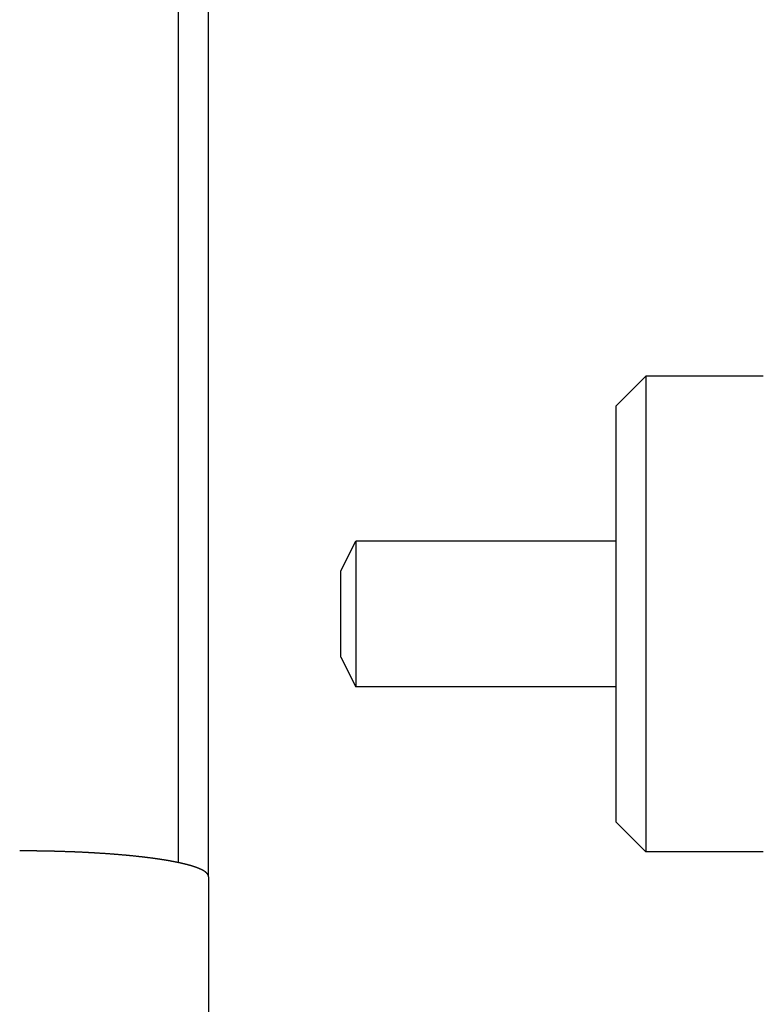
# Model space of a CAD drawing. Extents: x 1917 to 3682, y 1570 to 2675.
# Tile 125 of 166: x 3419 to 3444, y 2389 to 2423. Entities that reach past the tile are written whole.
import ezdxf

# ---------------------------------------------------------------- set-up
doc = ezdxf.new("R2010")
doc.units = 0
doc.header["$MEASUREMENT"] = 0
doc.layers.add('KF_SEQUENZA_5_NW_REAR', color=7, linetype='CONTINUOUS')

# ---------------------------------------------------------------- blocks, each defined once
blk = doc.blocks.new('KF_SEQUENZA_5_NW_REAR')
at = {"layer": 'KF_SEQUENZA_5_NW_REAR'}
for p, q in [((-73.510641, -258.219857), (-73.510641, -153.999692)), ((-72.5, -258.694701), (-72.5, -153.999692)), ((-58.8, -242.853526), (-57.8, -241.853526)), ((-57.8, -241.853526), (-57.8, -257.853526)), ((-53.85, -241.853526), (-57.8, -241.853526)), ((-58.8, -256.853526), (-58.8, -242.853526)), ((-68.05, -248.403526), (-67.55, -247.403526)), ((-67.55, -247.403526), (-67.55, -252.303526)), ((-58.8, -247.403526), (-67.55, -247.403526)), ((-68.05, -251.303526), (-68.05, -248.403526)), ((-68.05, -251.303526), (-67.55, -252.303526)), ((-58.8, -252.303526), (-67.55, -252.303526)), ((-58.8, -256.853526), (-57.8, -257.853526)), ((-53.85, -257.853526), (-57.8, -257.853526)), ((-72.5, -258.694701), (-72.5, -268.928549))]:
    blk.add_line(p, q, dxfattribs=at)
blk.add_polyline3d([(-72.5, -258.695, 0), (-72.5, -258.693, 0), (-72.5001, -258.69, 0), (-72.5002, -258.688, 0), (-72.5003, -258.686, 0), (-72.5005, -258.684, 0), (-72.5007, -258.681, 0), (-72.501, -258.679, 0), (-72.5013, -258.677, 0), (-72.5017, -258.675, 0), (-72.5021, -258.673, 0), (-72.5025, -258.67, 0), (-72.503, -258.668, 0), (-72.5035, -258.666, 0), (-72.5041, -258.664, 0), (-72.5047, -258.661, 0), (-72.5053, -258.659, 0), (-72.506, -258.657, 0), (-72.5067, -258.654, 0), (-72.5075, -258.652, 0), (-72.5083, -258.65, 0), (-72.5092, -258.648, 0), (-72.5101, -258.645, 0), (-72.5111, -258.643, 0), (-72.512, -258.641, 0), (-72.5131, -258.638, 0), (-72.5142, -258.636, 0), (-72.5153, -258.634, 0), (-72.5164, -258.632, 0), (-72.5177, -258.629, 0), (-72.5189, -258.627, 0), (-72.5202, -258.625, 0), (-72.5216, -258.622, 0), (-72.5229, -258.62, 0), (-72.5244, -258.618, 0), (-72.5259, -258.615, 0), (-72.5274, -258.613, 0), (-72.529, -258.611, 0), (-72.5306, -258.608, 0), (-72.5322, -258.606, 0), (-72.5339, -258.604, 0), (-72.5357, -258.601, 0), (-72.5375, -258.599, 0), (-72.5393, -258.597, 0), (-72.5412, -258.594, 0), (-72.5431, -258.592, 0), (-72.5451, -258.59, 0), (-72.5471, -258.587, 0), (-72.5492, -258.585, 0), (-72.5513, -258.583, 0), (-72.5535, -258.58, 0), (-72.5557, -258.578, 0), (-72.5579, -258.576, 0), (-72.5602, -258.573, 0), (-72.5626, -258.571, 0), (-72.565, -258.568, 0), (-72.5674, -258.566, 0), (-72.5699, -258.564, 0), (-72.5724, -258.561, 0), (-72.575, -258.559, 0), (-72.5777, -258.557, 0), (-72.5803, -258.554, 0), (-72.5831, -258.552, 0), (-72.5858, -258.55, 0), (-72.5887, -258.547, 0), (-72.5915, -258.545, 0), (-72.5945, -258.543, 0), (-72.5974, -258.54, 0), (-72.6004, -258.538, 0), (-72.6035, -258.536, 0), (-72.6066, -258.533, 0), (-72.6098, -258.531, 0), (-72.613, -258.528, 0), (-72.6162, -258.526, 0), (-72.6196, -258.524, 0), (-72.6229, -258.521, 0), (-72.6263, -258.519, 0), (-72.6298, -258.517, 0), (-72.6333, -258.514, 0), (-72.6368, -258.512, 0), (-72.6404, -258.51, 0), (-72.6441, -258.507, 0), (-72.6478, -258.505, 0), (-72.6515, -258.503, 0), (-72.6553, -258.5, 0), (-72.6592, -258.498, 0), (-72.6631, -258.496, 0), (-72.667, -258.493, 0), (-72.671, -258.491, 0), (-72.675, -258.489, 0), (-72.6791, -258.486, 0), (-72.6832, -258.484, 0), (-72.6873, -258.482, 0), (-72.6915, -258.479, 0), (-72.6958, -258.477, 0), (-72.7001, -258.475, 0), (-72.7044, -258.472, 0), (-72.7088, -258.47, 0), (-72.7132, -258.468, 0), (-72.7177, -258.466, 0), (-72.7222, -258.463, 0), (-72.7268, -258.461, 0), (-72.7313, -258.459, 0), (-72.736, -258.456, 0), (-72.7407, -258.454, 0), (-72.7454, -258.452, 0), (-72.7501, -258.45, 0), (-72.7549, -258.447, 0), (-72.7598, -258.445, 0), (-72.7646, -258.443, 0), (-72.7695, -258.44, 0), (-72.7745, -258.438, 0), (-72.7795, -258.436, 0), (-72.7845, -258.434, 0), (-72.7896, -258.431, 0), (-72.7947, -258.429, 0), (-72.7998, -258.427, 0), (-72.805, -258.425, 0), (-72.8102, -258.423, 0), (-72.8155, -258.42, 0), (-72.8208, -258.418, 0), (-72.8261, -258.416, 0), (-72.8315, -258.414, 0), (-72.8369, -258.411, 0), (-72.8423, -258.409, 0), (-72.8478, -258.407, 0), (-72.8532, -258.405, 0), (-72.8588, -258.403, 0), (-72.8643, -258.401, 0), (-72.8699, -258.398, 0), (-72.8756, -258.396, 0), (-72.8812, -258.394, 0), (-72.8869, -258.392, 0), (-72.8927, -258.39, 0), (-72.8984, -258.388, 0), (-72.9042, -258.385, 0), (-72.9101, -258.383, 0), (-72.9159, -258.381, 0), (-72.9218, -258.379, 0), (-72.9277, -258.377, 0), (-72.9337, -258.375, 0), (-72.9396, -258.373, 0), (-72.9456, -258.371, 0), (-72.9517, -258.368, 0), (-72.9577, -258.366, 0), (-72.9638, -258.364, 0), (-72.9699, -258.362, 0), (-72.9761, -258.36, 0), (-72.9823, -258.358, 0), (-72.9885, -258.356, 0), (-72.9947, -258.354, 0), (-73.0009, -258.352, 0), (-73.0072, -258.35, 0), (-73.0136, -258.348, 0), (-73.0199, -258.346, 0), (-73.0264, -258.344, 0), (-73.0329, -258.342, 0), (-73.0394, -258.34, 0), (-73.0461, -258.338, 0), (-73.0527, -258.336, 0), (-73.0594, -258.334, 0), (-73.0662, -258.332, 0), (-73.0731, -258.329, 0), (-73.08, -258.327, 0), (-73.0869, -258.325, 0), (-73.0939, -258.323, 0), (-73.101, -258.321, 0), (-73.1081, -258.319, 0), (-73.1152, -258.317, 0), (-73.1225, -258.315, 0), (-73.1297, -258.313, 0), (-73.1371, -258.311, 0), (-73.1445, -258.309, 0), (-73.1519, -258.307, 0), (-73.1594, -258.305, 0), (-73.1669, -258.303, 0), (-73.1745, -258.301, 0), (-73.1822, -258.298, 0), (-73.1899, -258.296, 0), (-73.1976, -258.294, 0), (-73.2054, -258.292, 0), (-73.2133, -258.29, 0), (-73.2212, -258.288, 0), (-73.2292, -258.286, 0), (-73.2372, -258.284, 0), (-73.2453, -258.282, 0), (-73.2534, -258.28, 0), (-73.2616, -258.278, 0), (-73.2698, -258.276, 0), (-73.2781, -258.273, 0), (-73.2864, -258.271, 0), (-73.2948, -258.269, 0), (-73.3032, -258.267, 0), (-73.3117, -258.265, 0), (-73.3202, -258.263, 0), (-73.3288, -258.261, 0), (-73.3374, -258.259, 0), (-73.3461, -258.257, 0), (-73.3548, -258.255, 0), (-73.3636, -258.253, 0), (-73.3724, -258.251, 0), (-73.3813, -258.249, 0), (-73.3902, -258.247, 0), (-73.3992, -258.244, 0), (-73.4082, -258.242, 0), (-73.4173, -258.24, 0), (-73.4264, -258.238, 0), (-73.4356, -258.236, 0), (-73.4448, -258.234, 0), (-73.454, -258.232, 0), (-73.4634, -258.23, 0), (-73.4727, -258.228, 0), (-73.4821, -258.226, 0), (-73.4916, -258.224, 0), (-73.5011, -258.222, 0), (-73.5106, -258.22, 0), (-73.5202, -258.218, 0), (-73.5298, -258.216, 0), (-73.5395, -258.214, 0), (-73.5493, -258.212, 0), (-73.559, -258.21, 0), (-73.5689, -258.208, 0), (-73.5787, -258.206, 0), (-73.5886, -258.204, 0), (-73.5986, -258.202, 0), (-73.6086, -258.2, 0), (-73.6186, -258.198, 0), (-73.6287, -258.196, 0), (-73.6389, -258.194, 0), (-73.649, -258.192, 0), (-73.6593, -258.19, 0), (-73.6695, -258.188, 0), (-73.6798, -258.186, 0), (-73.6902, -258.184, 0), (-73.7006, -258.182, 0), (-73.711, -258.18, 0), (-73.7214, -258.178, 0), (-73.7319, -258.176, 0), (-73.7425, -258.174, 0), (-73.753, -258.172, 0), (-73.7637, -258.17, 0), (-73.7743, -258.168, 0), (-73.785, -258.166, 0), (-73.7957, -258.164, 0), (-73.8065, -258.163, 0), (-73.8172, -258.161, 0), (-73.8281, -258.159, 0), (-73.8389, -258.157, 0), (-73.8498, -258.155, 0), (-73.8607, -258.153, 0), (-73.8717, -258.151, 0), (-73.8826, -258.149, 0), (-73.8936, -258.147, 0), (-73.9047, -258.146, 0), (-73.9157, -258.144, 0), (-73.9268, -258.142, 0), (-73.9379, -258.14, 0), (-73.9491, -258.138, 0), (-73.9603, -258.136, 0), (-73.9715, -258.134, 0), (-73.9827, -258.133, 0), (-73.9939, -258.131, 0), (-74.0052, -258.129, 0), (-74.0165, -258.127, 0), (-74.0278, -258.125, 0), (-74.0391, -258.124, 0), (-74.0505, -258.122, 0), (-74.0619, -258.12, 0), (-74.0733, -258.118, 0), (-74.0847, -258.116, 0), (-74.0962, -258.115, 0), (-74.1076, -258.113, 0), (-74.1191, -258.111, 0), (-74.1306, -258.109, 0), (-74.1421, -258.108, 0), (-74.1536, -258.106, 0), (-74.1652, -258.104, 0), (-74.1767, -258.103, 0), (-74.1883, -258.101, 0), (-74.1999, -258.099, 0), (-74.2115, -258.097, 0), (-74.2231, -258.096, 0), (-74.2347, -258.094, 0), (-74.2464, -258.092, 0), (-74.258, -258.091, 0), (-74.2697, -258.089, 0), (-74.2814, -258.087, 0), (-74.2931, -258.086, 0), (-74.3047, -258.084, 0), (-74.3164, -258.082, 0), (-74.3282, -258.081, 0), (-74.3399, -258.079, 0), (-74.3516, -258.078, 0), (-74.3633, -258.076, 0), (-74.3751, -258.074, 0), (-74.3868, -258.073, 0), (-74.3985, -258.071, 0), (-74.4103, -258.07, 0), (-74.4221, -258.068, 0), (-74.434, -258.067, 0), (-74.4459, -258.065, 0), (-74.458, -258.063, 0), (-74.47, -258.062, 0), (-74.4822, -258.06, 0), (-74.4944, -258.059, 0), (-74.5066, -258.057, 0), (-74.5189, -258.056, 0), (-74.5313, -258.054, 0), (-74.5437, -258.053, 0), (-74.5562, -258.051, 0), (-74.5688, -258.049, 0), (-74.5814, -258.048, 0), (-74.5941, -258.046, 0), (-74.6068, -258.045, 0), (-74.6196, -258.043, 0), (-74.6324, -258.042, 0), (-74.6453, -258.04, 0), (-74.6583, -258.039, 0), (-74.6713, -258.037, 0), (-74.6843, -258.036, 0), (-74.6974, -258.034, 0), (-74.7106, -258.032, 0), (-74.7238, -258.031, 0), (-74.7371, -258.029, 0), (-74.7504, -258.028, 0), (-74.7638, -258.026, 0), (-74.7772, -258.025, 0), (-74.7907, -258.023, 0), (-74.8042, -258.022, 0), (-74.8178, -258.02, 0), (-74.8314, -258.019, 0), (-74.8451, -258.017, 0), (-74.8588, -258.016, 0), (-74.8725, -258.014, 0), (-74.8864, -258.013, 0), (-74.9002, -258.011, 0), (-74.9141, -258.01, 0), (-74.9281, -258.008, 0), (-74.9421, -258.007, 0), (-74.9561, -258.005, 0), (-74.9702, -258.004, 0), (-74.9843, -258.002, 0), (-74.9985, -258.001, 0), (-75.0127, -257.999, 0), (-75.027, -257.998, 0), (-75.0413, -257.996, 0), (-75.0557, -257.995, 0), (-75.07, -257.994, 0), (-75.0845, -257.992, 0), (-75.0989, -257.991, 0), (-75.1134, -257.989, 0), (-75.128, -257.988, 0), (-75.1426, -257.986, 0), (-75.1572, -257.985, 0), (-75.1719, -257.984, 0), (-75.1866, -257.982, 0), (-75.2013, -257.981, 0), (-75.2161, -257.979, 0), (-75.2309, -257.978, 0), (-75.2457, -257.976, 0), (-75.2606, -257.975, 0), (-75.2755, -257.974, 0), (-75.2905, -257.972, 0), (-75.3054, -257.971, 0), (-75.3205, -257.97, 0), (-75.3355, -257.968, 0), (-75.3506, -257.967, 0), (-75.3657, -257.966, 0), (-75.3809, -257.964, 0), (-75.396, -257.963, 0), (-75.4112, -257.962, 0), (-75.4265, -257.96, 0), (-75.4417, -257.959, 0), (-75.457, -257.958, 0), (-75.4723, -257.956, 0), (-75.4877, -257.955, 0), (-75.503, -257.954, 0), (-75.5184, -257.952, 0), (-75.5338, -257.951, 0), (-75.5493, -257.95, 0), (-75.5647, -257.949, 0), (-75.5802, -257.947, 0), (-75.5957, -257.946, 0), (-75.6113, -257.945, 0), (-75.6268, -257.944, 0), (-75.6424, -257.942, 0), (-75.6579, -257.941, 0), (-75.6735, -257.94, 0), (-75.6891, -257.939, 0), (-75.7048, -257.938, 0), (-75.7204, -257.936, 0), (-75.7361, -257.935, 0), (-75.7517, -257.934, 0), (-75.7674, -257.933, 0), (-75.7831, -257.932, 0), (-75.7988, -257.93, 0), (-75.8145, -257.929, 0), (-75.8302, -257.928, 0), (-75.846, -257.927, 0), (-75.8617, -257.926, 0), (-75.8775, -257.925, 0), (-75.8932, -257.924, 0), (-75.909, -257.922, 0), (-75.9247, -257.921, 0), (-75.9405, -257.92, 0), (-75.9563, -257.919, 0), (-75.972, -257.918, 0), (-75.9878, -257.917, 0), (-76.0036, -257.916, 0), (-76.0194, -257.915, 0), (-76.0351, -257.914, 0), (-76.0509, -257.913, 0), (-76.0667, -257.912, 0), (-76.0825, -257.911, 0), (-76.0982, -257.91, 0), (-76.114, -257.909, 0), (-76.1297, -257.908, 0), (-76.1455, -257.907, 0), (-76.1612, -257.906, 0), (-76.177, -257.905, 0), (-76.1927, -257.904, 0), (-76.2084, -257.903, 0), (-76.2241, -257.902, 0), (-76.2398, -257.901, 0), (-76.2555, -257.9, 0), (-76.2712, -257.899, 0), (-76.2869, -257.898, 0), (-76.3025, -257.897, 0), (-76.3182, -257.896, 0), (-76.3338, -257.895, 0), (-76.3494, -257.894, 0), (-76.365, -257.893, 0), (-76.3805, -257.892, 0), (-76.3961, -257.891, 0), (-76.4116, -257.891, 0), (-76.4271, -257.89, 0), (-76.4426, -257.889, 0), (-76.4581, -257.888, 0), (-76.4736, -257.887, 0), (-76.4892, -257.886, 0), (-76.5048, -257.885, 0), (-76.5205, -257.885, 0), (-76.5362, -257.884, 0), (-76.552, -257.883, 0), (-76.5679, -257.882, 0), (-76.5838, -257.881, 0), (-76.5998, -257.881, 0), (-76.6158, -257.88, 0), (-76.6318, -257.879, 0), (-76.648, -257.878, 0), (-76.6641, -257.877, 0), (-76.6804, -257.876, 0), (-76.6966, -257.876, 0), (-76.713, -257.875, 0), (-76.7293, -257.874, 0), (-76.7457, -257.873, 0), (-76.7622, -257.873, 0), (-76.7787, -257.872, 0), (-76.7953, -257.871, 0), (-76.8119, -257.87, 0), (-76.8285, -257.87, 0), (-76.8452, -257.869, 0), (-76.8619, -257.868, 0), (-76.8787, -257.867, 0), (-76.8955, -257.867, 0), (-76.9124, -257.866, 0), (-76.9293, -257.865, 0), (-76.9462, -257.864, 0), (-76.9632, -257.864, 0), (-76.9802, -257.863, 0), (-76.9973, -257.862, 0), (-77.0144, -257.862, 0), (-77.0315, -257.861, 0), (-77.0487, -257.86, 0), (-77.0658, -257.859, 0), (-77.0831, -257.859, 0), (-77.1003, -257.858, 0), (-77.1176, -257.857, 0), (-77.135, -257.857, 0), (-77.1523, -257.856, 0), (-77.1697, -257.856, 0), (-77.1871, -257.855, 0), (-77.2046, -257.854, 0), (-77.222, -257.854, 0), (-77.2395, -257.853, 0), (-77.2571, -257.852, 0), (-77.2746, -257.852, 0), (-77.2922, -257.851, 0), (-77.3098, -257.851, 0), (-77.3274, -257.85, 0), (-77.3451, -257.849, 0), (-77.3627, -257.849, 0), (-77.3804, -257.848, 0), (-77.3982, -257.848, 0), (-77.4159, -257.847, 0), (-77.4337, -257.847, 0), (-77.4514, -257.846, 0), (-77.4692, -257.845, 0), (-77.487, -257.845, 0), (-77.5049, -257.844, 0), (-77.5227, -257.844, 0), (-77.5406, -257.843, 0), (-77.5584, -257.843, 0), (-77.5763, -257.842, 0), (-77.5942, -257.842, 0), (-77.6121, -257.841, 0), (-77.6301, -257.841, 0), (-77.648, -257.84, 0), (-77.666, -257.84, 0), (-77.6839, -257.839, 0), (-77.7019, -257.839, 0), (-77.7199, -257.839, 0), (-77.7378, -257.838, 0), (-77.7558, -257.838, 0), (-77.7738, -257.837, 0), (-77.7918, -257.837, 0), (-77.8098, -257.837, 0), (-77.8278, -257.836, 0), (-77.8459, -257.836, 0), (-77.8639, -257.835, 0), (-77.8819, -257.835, 0), (-77.8999, -257.835, 0), (-77.9179, -257.834, 0), (-77.9359, -257.834, 0), (-77.9539, -257.834, 0), (-77.9719, -257.833, 0), (-77.9899, -257.833, 0), (-78.0079, -257.833, 0), (-78.0259, -257.832, 0), (-78.0439, -257.832, 0), (-78.0619, -257.832, 0), (-78.0798, -257.831, 0), (-78.0978, -257.831, 0), (-78.1157, -257.831, 0), (-78.1337, -257.83, 0), (-78.1516, -257.83, 0), (-78.1695, -257.83, 0), (-78.1874, -257.83, 0), (-78.2053, -257.829, 0), (-78.2232, -257.829, 0), (-78.241, -257.829, 0), (-78.2589, -257.829, 0), (-78.2767, -257.828, 0), (-78.2945, -257.828, 0), (-78.3123, -257.828, 0), (-78.3301, -257.828, 0), (-78.3478, -257.828, 0), (-78.3655, -257.827, 0), (-78.3832, -257.827, 0), (-78.4009, -257.827, 0), (-78.4186, -257.827, 0), (-78.4362, -257.827, 0), (-78.4538, -257.827, 0), (-78.4714, -257.826, 0), (-78.489, -257.826, 0), (-78.5065, -257.826, 0), (-78.524, -257.826, 0), (-78.5414, -257.826, 0), (-78.5589, -257.826, 0), (-78.5763, -257.826, 0), (-78.5937, -257.826, 0), (-78.611, -257.826, 0), (-78.6283, -257.825, 0), (-78.6456, -257.825, 0), (-78.6629, -257.825, 0), (-78.6801, -257.825, 0), (-78.6972, -257.825, 0), (-78.7144, -257.825, 0), (-78.7315, -257.825, 0), (-78.7485, -257.825, 0), (-78.7655, -257.825, 0), (-78.7825, -257.825, 0), (-78.7995, -257.825, 0), (-78.8163, -257.825, 0), (-78.8332, -257.825, 0), (-78.85, -257.825, 0)], dxfattribs=at)

msp = doc.modelspace()

# ---------------------------------------------------------------- block references
at = {"layer": 'KF_SEQUENZA_5_NW_REAR'}
msp.add_blockref('KF_SEQUENZA_5_NW_REAR', (3498.094, 2652.435), dxfattribs=at)

doc.saveas('drawing.dxf')
